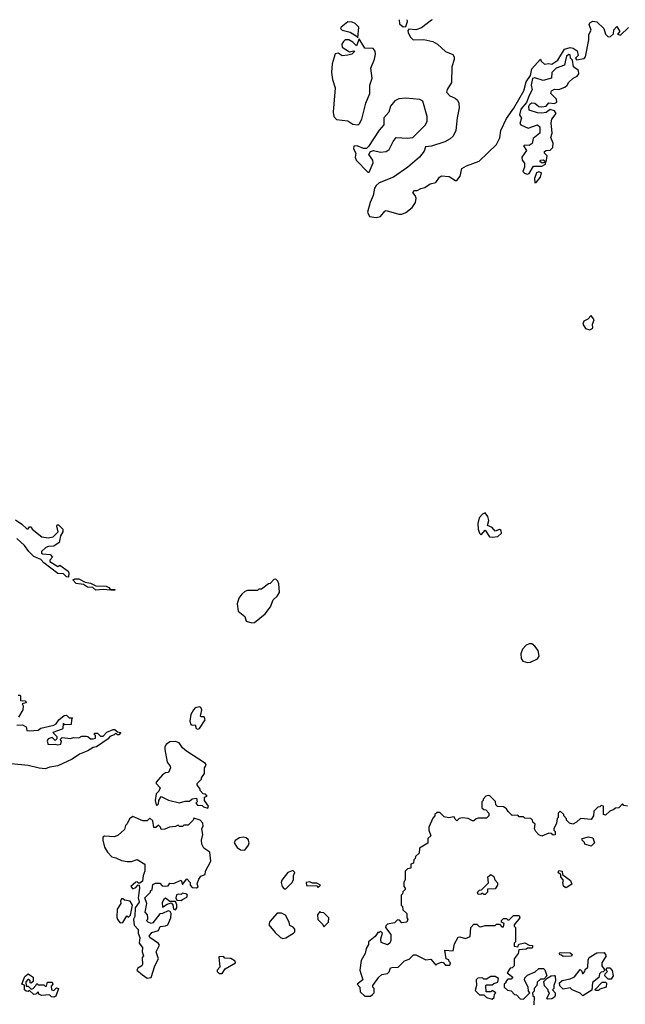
# Model space of a CAD drawing. Extents: x 2219101 to 2444320, y 201258 to 358766.
# Tile 219 of 256: x 2325115 to 2329395, y 347843 to 354808. Entities that reach past the tile are written whole.
import ezdxf

# ---------------------------------------------------------------- set-up
doc = ezdxf.new("R2010")
doc.units = 0

msp = doc.modelspace()

# ---------------------------------------------------------------- linework, layer by layer
at = {"layer": '0CON10XD'}
for points in [[(2327505, 354680), (2327511.2, 354755), (2327485, 354781.2), (2327465, 354790), (2327435, 354792), (2327386.7, 354755), (2327383.3, 354745), (2327393.3, 354735), (2327449.6, 354719.6), (2327500, 354690), (2327505, 354680)], [(2328029.8, 354808.2), (2328025.9, 354804.1), (2327955, 354751.2), (2327915, 354736.2), (2327865, 354740), (2327858.3, 354731.7), (2327860, 354715), (2327876.7, 354685), (2327895, 354666.7), (2327971.7, 354668.3), (2328035, 354653.3), (2328067.5, 354635), (2328124.2, 354584.2), (2328175, 354562.5), (2328186.7, 354545), (2328186.4, 354526.4), (2328168.8, 354475), (2328166, 354365), (2328136, 354315), (2328132, 354295), (2328155, 354268.8), (2328192.7, 354252.7), (2328209.1, 354239.1), (2328218.1, 354218.1), (2328221.4, 354185), (2328205.6, 354114.4), (2328197.1, 354025), (2328178, 353985), (2328156.2, 353965), (2328118.8, 353945), (2328025, 353914.5), (2327982.1, 353907.9), (2327972.7, 353877.3), (2327940, 353835), (2327858, 353765), (2327756.2, 353693.8), (2327655.7, 353654.3), (2327634.1, 353635.9), (2327623, 353617), (2327612.9, 353565), (2327590.8, 353515), (2327573.1, 353446.9), (2327586.5, 353416.5), (2327635, 353407.8), (2327665.7, 353415), (2327695, 353454), (2327705, 353459.2), (2327795, 353432.5), (2327815, 353432.5), (2327845, 353443.3), (2327889.5, 353480.5), (2327912.5, 353515), (2327917.5, 353545), (2327910, 353565), (2327892.5, 353585), (2327905, 353600), (2327925, 353600), (2327950, 353615), (2327978.8, 353621.2), (2328015, 353646.7), (2328055, 353657.5), (2328082.5, 353695), (2328095, 353702.5), (2328149.3, 353699.3), (2328195, 353670), (2328205, 353670), (2328227.7, 353702.3), (2328240, 353755), (2328273.3, 353775), (2328362.1, 353807.9), (2328484.3, 353925), (2328507.2, 353972.8), (2328515.6, 354025), (2328555, 354110), (2328607, 354183), (2328677.5, 354305), (2328695, 354367.5), (2328726.2, 354413.8), (2328735, 354460), (2328795, 354530), (2328800, 354515), (2328823, 354493), (2328855, 354497.5), (2328875, 354492.5), (2328918, 354522), (2328965, 354600), (2329005, 354612.5), (2329026.7, 354606.7), (2329055, 354587.5), (2329062.5, 354555), (2329042.5, 354535), (2329050, 354525), (2329105, 354532.5), (2329112.9, 354545), (2329138, 354665), (2329137, 354703), (2329154, 354735), (2329140, 354775), (2329144.1, 354785.9), (2329165, 354798), (2329195, 354792.5), (2329244, 354745), (2329256, 354705), (2329275, 354686), (2329291.2, 354688.8), (2329311.2, 354708.8), (2329315, 354736.7), (2329335, 354760), (2329357.5, 354725), (2329340, 354705), (2329361.7, 354698.3), (2329418, 354752)], [(2327795.9, 354806.1), (2327798.3, 354778.3), (2327825, 354757.5), (2327845, 354760), (2327856.7, 354795), (2327853.9, 354806.5)], [(2327505, 354063.3), (2327517.5, 354075), (2327532.5, 354105), (2327561.2, 354218.8), (2327589.2, 354285), (2327590, 354345), (2327606.2, 354395), (2327596.7, 354465), (2327621.7, 354528.3), (2327628.8, 354565), (2327626.2, 354585), (2327613.6, 354603.6), (2327555, 354606.7), (2327515, 354672.5), (2327495, 354622.5), (2327469.5, 354649.5), (2327441.2, 354665), (2327415, 354665.4), (2327403.3, 354655), (2327392.5, 354635), (2327395, 354614.3), (2327445, 354580), (2327475, 354588.8), (2327482.5, 354585), (2327463.3, 354565), (2327435, 354556.7), (2327392.9, 354552.9), (2327365, 354570.6), (2327345, 354566.7), (2327322.5, 354495), (2327318.1, 354435), (2327325.7, 354385), (2327344.3, 354325), (2327330, 354155), (2327335, 354122.5), (2327355, 354102.5), (2327435, 354092.5), (2327468.3, 354068.3), (2327505, 354063.3)], [(2328705, 353714.4), (2328715, 353720.8), (2328747.3, 353772.7), (2328805, 353772), (2328830, 353785), (2328830, 353800), (2328807, 353793), (2328791.2, 353805), (2328797.5, 353815), (2328817.7, 353817.7), (2328835, 353800), (2328843.3, 353845), (2328823.3, 353863.3), (2328824.2, 353875), (2328835, 353883.8), (2328865, 353886.2), (2328884, 353905), (2328884.4, 353935), (2328868, 353975), (2328878.9, 354005), (2328870.9, 354079.1), (2328876.6, 354103.4), (2328905.6, 354145), (2328895, 354164.2), (2328865, 354172.5), (2328835, 354151.2), (2328805, 354145.8), (2328775, 354150), (2328715, 354168.8), (2328713, 354197), (2328719.4, 354210.6), (2328735, 354220.6), (2328755, 354217.8), (2328785, 354194.4), (2328805, 354190.6), (2328835, 354196.7), (2328855, 354220), (2328895, 354214.4), (2328912, 354225), (2328910, 354245), (2328868, 354285), (2328874.3, 354305.7), (2328894.3, 354315.7), (2328925, 354314), (2328968.3, 354331.7), (2328984, 354345), (2328995, 354366.7), (2329026, 354394), (2329055, 354407.5), (2329066.9, 354425), (2329065, 354448.8), (2329030, 354475), (2329022, 354522), (2329007.5, 354535), (2329005, 354560), (2328995, 354562.5), (2328979.3, 354550.7), (2328970.7, 354509.3), (2328965, 354487.5), (2328905.8, 354464.2), (2328876.7, 354435), (2328872.5, 354395), (2328815, 354378.6), (2328755, 354396.2), (2328738.8, 354391.2), (2328728.6, 354345), (2328737.5, 354312.5), (2328715, 354272.5), (2328697, 354223), (2328655.8, 354175), (2328646.7, 354135), (2328660.7, 354110.7), (2328650, 354075), (2328656.7, 354065), (2328708.3, 354041.7), (2328775, 354064.2), (2328790.7, 354050.7), (2328790.8, 354005), (2328745, 353967.5), (2328737.1, 353932.9), (2328715, 353918.6), (2328685, 353921.2), (2328676.7, 353915), (2328696.2, 353883.8), (2328663.8, 353835), (2328666.7, 353815), (2328683, 353793), (2328683.3, 353765), (2328670, 353735), (2328682.6, 353722.6), (2328705, 353714.4)], [(2327585, 353730), (2327613.3, 353795), (2327610, 353815), (2327583.3, 353855), (2327593.6, 353876.4), (2327615, 353882.5), (2327665, 353870), (2327703.9, 353876.1), (2327725, 353890), (2327753.5, 353946.5), (2327775, 353973.8), (2327855, 353969.2), (2327892.5, 353975), (2327984, 354065), (2327995, 354090), (2327993.9, 354123.9), (2327965, 354232.5), (2327943.6, 354243.6), (2327845, 354252.2), (2327795, 354248.1), (2327765.5, 354234.5), (2327734.5, 354195.5), (2327723.3, 354155), (2327687.5, 354115), (2327688.8, 354065), (2327655, 354026.7), (2327579.3, 353910.7), (2327565, 353897.5), (2327545, 353896.7), (2327500, 353915), (2327476.7, 353913.3), (2327474, 353895), (2327491.2, 353865), (2327486.2, 353835), (2327492.5, 353815), (2327575, 353730), (2327585, 353730)], [(2328755, 353653.8), (2328765, 353656.7), (2328796, 353695), (2328802.5, 353725), (2328785, 353731.4), (2328768, 353725), (2328753.3, 353685), (2328755, 353653.8)], [(2329145, 352614.5), (2329166.2, 352625), (2329164.4, 352655), (2329175.5, 352685), (2329155, 352715.8), (2329130, 352690), (2329102.9, 352675), (2329094.6, 352655), (2329112.8, 352622.8), (2329145, 352614.5)], [(2325085, 351270), (2325130.3, 351240.3), (2325165, 351206.7), (2325175, 351207.5), (2325185, 351220), (2325195, 351220), (2325203.6, 351203.6), (2325270.7, 351150.7), (2325315, 351143.3), (2325350.7, 351149.3), (2325387.5, 351185), (2325377.5, 351225), (2325380, 351235), (2325390, 351235), (2325420, 351205), (2325420, 351185), (2325403, 351157), (2325395, 351110), (2325357, 351083), (2325318.3, 351081.7), (2325300, 351075), (2325270, 351045), (2325270, 351035), (2325275, 351030), (2325330, 351025), (2325347.5, 351005), (2325327.5, 350985), (2325327.5, 350975), (2325385, 350940), (2325398.3, 350948.3), (2325456.4, 350906.4), (2325462.5, 350895), (2325460, 350865), (2325445, 350867.5), (2325425, 350887.5), (2325385, 350890), (2325285, 350966.7), (2325265, 350990), (2325215, 351010), (2325178.8, 351045), (2325148.3, 351088.3), (2325095, 351137.5)], [(2328453.6, 351146.4), (2328495, 351153.3), (2328519.2, 351175), (2328518, 351195), (2328505, 351202), (2328475, 351190), (2328453.8, 351215), (2328420.7, 351230.7), (2328431.2, 351265), (2328424.3, 351294.3), (2328405, 351320), (2328385, 351310), (2328363.3, 351285), (2328353.5, 351245), (2328354.6, 351204.6), (2328365, 351176.2), (2328375.9, 351164.1), (2328405, 351196.7), (2328435, 351150), (2328453.6, 351146.4)], [(2325785, 350770), (2325705, 350777.5), (2325653.3, 350773.3), (2325631.7, 350791.7), (2325595, 350793.3), (2325565, 350812.5), (2325515, 350820), (2325490, 350845), (2325507, 350853), (2325531.7, 350851.7), (2325578.3, 350828.3), (2325615, 350822.5), (2325653, 350803), (2325725, 350800), (2325745, 350792.5), (2325755, 350780), (2325787, 350777), (2325785, 350770)], [(2326755, 350541.2), (2326775, 350543.8), (2326850, 350605), (2326886.7, 350655), (2326907.5, 350705), (2326935, 350730), (2326950, 350755), (2326947, 350817), (2326940, 350835), (2326925, 350850), (2326911.7, 350848.3), (2326885, 350820), (2326873, 350817), (2326825, 350780), (2326805, 350780), (2326795, 350770), (2326725, 350770), (2326705, 350763.3), (2326683.8, 350745), (2326663.3, 350715), (2326652.5, 350675), (2326660, 350625), (2326706, 350586), (2326715, 350553.8), (2326755, 350541.2)], [(2328705, 350260), (2328725, 350263.3), (2328773.6, 350286.4), (2328786.7, 350305), (2328780, 350345), (2328755, 350377.5), (2328735, 350392.5), (2328715, 350392.5), (2328695, 350382.5), (2328667.5, 350355), (2328657, 350323), (2328658.3, 350288.3), (2328670.7, 350270.7), (2328705, 350260)], [(2325105, 350030), (2325115, 350030), (2325120, 350025), (2325121.7, 349991.7), (2325155, 349990), (2325160, 349975), (2325131.7, 349968.3), (2325140, 349955), (2325137.5, 349925), (2325106.1, 349873.9)], [(2326375, 349790), (2326385, 349793.3), (2326425.7, 349855), (2326417.5, 349877.5), (2326395, 349877.5), (2326392.3, 349882.3), (2326401.4, 349925), (2326395, 349943.3), (2326385, 349947.5), (2326355, 349939.2), (2326342.9, 349925), (2326325, 349892.5), (2326318, 349845), (2326325, 349821.2), (2326335, 349816.7), (2326355, 349820), (2326363.3, 349795), (2326375, 349790)], [(2325093.6, 349816.4), (2325135, 349820), (2325160, 349805), (2325165, 349780), (2325185, 349777.5), (2325245, 349782.5), (2325263.6, 349796.4), (2325355, 349817.5), (2325373, 349827), (2325392.5, 349855), (2325430, 349885), (2325445, 349887.5), (2325465, 349870), (2325488.3, 349868.3), (2325480, 349855), (2325478.3, 349821.7), (2325435, 349820), (2325421.7, 349828.3), (2325420, 349795), (2325415, 349790), (2325350, 349765), (2325378.3, 349738.3), (2325378.3, 349721.7), (2325365, 349710), (2325345, 349730), (2325315, 349720), (2325310, 349705), (2325315, 349680), (2325365, 349682.5), (2325385, 349677.5), (2325406.7, 349683.3), (2325410, 349705), (2325400, 349715), (2325415, 349730), (2325475, 349722.5), (2325495, 349730), (2325531.7, 349728.3), (2325555, 349740), (2325585, 349740), (2325597, 349737), (2325615, 349720), (2325635, 349720), (2325650, 349725), (2325650, 349745), (2325640, 349755), (2325645, 349760), (2325665, 349760), (2325685, 349740), (2325705, 349740), (2325731.7, 349768.3), (2325775, 349787.5), (2325787, 349787), (2325805, 349770), (2325830, 349765), (2325815, 349750), (2325805, 349750), (2325795, 349760), (2325781.7, 349748.3), (2325751.7, 349738.3), (2325739.3, 349720.7), (2325657.5, 349665), (2325635, 349660), (2325597.5, 349635), (2325537.5, 349612.5), (2325485, 349576.2), (2325385, 349530), (2325328.8, 349521.2), (2325295, 349508.8), (2325252.3, 349512.3), (2325175, 349531.4), (2325055.6, 349544.4)], [(2326445, 349230), (2326450, 349245), (2326420, 349285), (2326421.7, 349308.3), (2326440, 349315), (2326428.3, 349328.3), (2326411.7, 349331.7), (2326390, 349355), (2326390, 349365), (2326370, 349395), (2326370, 349405), (2326400, 349435), (2326400, 349445), (2326420, 349475), (2326420, 349515), (2326432.5, 349535), (2326427, 349547), (2326293.9, 349633.9), (2326265, 349657.5), (2326242.3, 349692.3), (2326215, 349702), (2326175, 349700), (2326149.5, 349680.5), (2326141.2, 349665), (2326141.2, 349645), (2326156.1, 349556.1), (2326178.3, 349528.3), (2326180, 349515), (2326166.4, 349483.6), (2326145, 349480), (2326123.9, 349466.1), (2326080, 349415), (2326080, 349405), (2326107.5, 349375), (2326098.3, 349351.7), (2326078.3, 349331.7), (2326072.5, 349285), (2326080, 349255), (2326085, 349250), (2326095, 349260), (2326097.5, 349285), (2326115, 349312.5), (2326166.1, 349286.1), (2326245, 349267.5), (2326285, 349280), (2326315, 349280), (2326333, 349297), (2326365, 349300), (2326370, 349275), (2326360, 349265), (2326371.7, 349251.7), (2326405, 349250), (2326415, 349240), (2326445, 349230)], [(2328566.4, 349206.4), (2328556.4, 349226.4), (2328535, 349240), (2328491.7, 349241.7), (2328480, 349255), (2328478.3, 349278.3), (2328438.3, 349318.3), (2328425, 349320), (2328410, 349315), (2328390, 349295), (2328390, 349285), (2328380, 349275), (2328381.7, 349231.7), (2328395, 349220), (2328408.3, 349218.3), (2328430, 349195), (2328430, 349175), (2328415, 349160), (2328355, 349160), (2328340, 349155), (2328325, 349140), (2328315, 349140), (2328285, 349157.5), (2328245, 349162.5), (2328221.7, 349158.3), (2328205, 349140), (2328191.7, 349151.7), (2328185, 349170), (2328145, 349162.5), (2328115, 349170), (2328085, 349200), (2328065, 349200), (2328050, 349185), (2328050, 349175), (2328035, 349160), (2328007.5, 349095), (2328007.5, 349075), (2328020, 349035), (2328000, 349015), (2327998.3, 348981.7), (2327941.7, 348948.3), (2327938.3, 348911.7), (2327911.7, 348888.3), (2327910, 348875), (2327900, 348865), (2327898.3, 348841.7), (2327880, 348835), (2327880, 348805), (2327855, 348800), (2327840, 348785), (2327840, 348725), (2327830, 348705), (2327830, 348675), (2327840, 348665), (2327840, 348655), (2327821.7, 348638.3), (2327820, 348625), (2327810, 348615), (2327810, 348545), (2327820, 348535), (2327821.7, 348511.7), (2327850, 348485), (2327850, 348455), (2327857.5, 348445), (2327850, 348425), (2327815, 348420), (2327798.3, 348438.3), (2327785, 348440), (2327765, 348420), (2327715, 348410), (2327701.7, 348398.3), (2327700, 348385), (2327737, 348337), (2327737.5, 348295), (2327730, 348275), (2327715, 348262.5), (2327670, 348280), (2327667.5, 348305), (2327680, 348345), (2327665, 348360), (2327655, 348350), (2327645, 348350), (2327628.3, 348321.7), (2327580, 348285), (2327580, 348265), (2327563, 348237), (2327557, 348203), (2327528.3, 348151.7), (2327520, 348085), (2327540, 348015), (2327500, 347985), (2327520, 347965), (2327521.7, 347931.7), (2327555, 347900), (2327595, 347900), (2327608.3, 347911.7), (2327620, 347925), (2327620, 347955), (2327610, 347965), (2327610, 347975), (2327652.5, 348035), (2327675, 348052.5), (2327715, 348060), (2327727, 348073), (2327735, 348100), (2327745, 348102.5), (2327790, 348105), (2327835, 348150), (2327868.3, 348161.7), (2327897, 348193), (2327915, 348192.5), (2327985, 348157.5), (2328021.7, 348161.7), (2328055, 348120), (2328065, 348130), (2328095, 348140), (2328108.3, 348138.3), (2328125, 348120), (2328155, 348120), (2328160, 348135), (2328150, 348145), (2328148.3, 348158.3), (2328130, 348165), (2328120, 348225), (2328178.3, 348221.7), (2328188.3, 348271.7), (2328213, 348317), (2328225, 348320), (2328265, 348307.5), (2328298.3, 348321.7), (2328303, 348387), (2328325, 348410), (2328345, 348410), (2328363, 348393), (2328375, 348390), (2328405, 348400), (2328475, 348400), (2328485, 348410), (2328505, 348410), (2328521.7, 348391.7), (2328535, 348390), (2328540, 348415), (2328520, 348425), (2328520, 348435), (2328535, 348450), (2328555, 348450), (2328565, 348440), (2328575, 348440), (2328605, 348470), (2328645, 348470), (2328650, 348455), (2328610, 348405), (2328610, 348395), (2328620, 348385), (2328620, 348285), (2328610, 348275), (2328610, 348255), (2328635, 348250), (2328641.7, 348268.3), (2328685, 348277.5), (2328715, 348260), (2328738.3, 348258.3), (2328740, 348245), (2328735, 348240), (2328705, 348240), (2328695, 348232.5), (2328641.7, 348228.3), (2328637, 348203), (2328610, 348165), (2328610, 348115), (2328595, 348100), (2328581.7, 348098.3), (2328560, 348065), (2328600, 348035), (2328588.3, 348021.7), (2328565, 348020), (2328550, 348005), (2328550, 347995), (2328540, 347985), (2328540, 347965), (2328561.7, 347941.7), (2328588.3, 347938.3), (2328611.7, 347911.7), (2328625, 347910), (2328651.7, 347881.7), (2328675, 347880), (2328720, 347925), (2328710, 347935), (2328707.5, 347965), (2328683.6, 348013.6), (2328685, 348030), (2328705, 348050), (2328757, 348073), (2328783, 348097), (2328817, 348097), (2328827, 348087), (2328840, 348045), (2328818.3, 348021.7), (2328795, 348020), (2328771.7, 347998.3), (2328770, 347975), (2328750, 347955), (2328750, 347935), (2328740, 347925), (2328741.7, 347901.7), (2328750, 347895), (2328748.3, 347838.3)], [(2329410, 349245), (2329385, 349250), (2329375, 349260), (2329348.3, 349231.7), (2329325, 349230), (2329315, 349220), (2329285, 349210), (2329255, 349180), (2329240, 349185), (2329240, 349245), (2329225, 349250), (2329215, 349240), (2329201.7, 349238.3), (2329171.7, 349208.3), (2329170, 349175), (2329155, 349150), (2329078.3, 349158.3), (2329049.3, 349130.7), (2329025, 349117.5), (2329000, 349125), (2328980, 349145), (2328980, 349155), (2328960, 349175), (2328960, 349185), (2328935, 349210), (2328920, 349195), (2328920, 349165), (2328913, 349157), (2328910, 349125), (2328890, 349085), (2328890, 349075), (2328900, 349065), (2328898.3, 349041.7), (2328885, 349040), (2328871.7, 349051.7), (2328855, 349052.5), (2328805, 349032.5), (2328785, 349042.5), (2328762.5, 349065), (2328752.5, 349085), (2328757, 349117), (2328741.7, 349131.7), (2328740, 349145), (2328728.3, 349158.3), (2328685, 349160), (2328675, 349170), (2328645, 349170), (2328635, 349180), (2328595, 349177.5), (2328566.4, 349206.4)], [(2326015, 348026.7), (2326045, 348032.5), (2326069.2, 348115), (2326096.1, 348163.9), (2326078.9, 348215), (2326102.3, 348262.3), (2326095, 348273.8), (2326033.8, 348315), (2326030, 348325), (2326049.8, 348350.2), (2326096, 348364), (2326106.9, 348393.1), (2326145, 348396.9), (2326161.2, 348405), (2326183.6, 348455), (2326184.5, 348484.5), (2326179.4, 348499.4), (2326165, 348504), (2326125, 348484), (2326105, 348483.3), (2326055, 348420), (2326045, 348414.2), (2326023, 348423), (2326010, 348435), (2326020, 348445), (2326020, 348455), (2326017.5, 348475), (2326002.5, 348495), (2326012.5, 348555), (2326000, 348595), (2326040, 348635), (2326040, 348645), (2326050, 348655), (2326055, 348690), (2326075, 348700), (2326105, 348700), (2326121.7, 348681.7), (2326145, 348677.5), (2326165, 348680), (2326175, 348700), (2326201.7, 348698.3), (2326255, 348720), (2326265, 348690), (2326295, 348730), (2326320, 348705), (2326320, 348685), (2326335, 348670), (2326365, 348667.5), (2326376.2, 348673.8), (2326370, 348695), (2326381.2, 348728.8), (2326395, 348750), (2326425, 348760), (2326427.5, 348785), (2326466.7, 348855), (2326458.3, 348918.3), (2326417, 348947), (2326403.3, 348975), (2326400, 349005), (2326410, 349045), (2326403, 349083), (2326412.5, 349105), (2326410, 349125), (2326390, 349145), (2326345, 349160), (2326340, 349145), (2326305, 349110), (2326275, 349110), (2326265, 349100), (2326245, 349100), (2326235, 349110), (2326215, 349100), (2326173, 349097), (2326141.7, 349081.7), (2326115, 349080), (2326110, 349095), (2326095, 349110), (2326077, 349093), (2326063.6, 349093.6), (2326055, 349140), (2326035, 349160), (2326015, 349140), (2325985, 349140), (2325915, 349172.5), (2325890, 349155), (2325875, 349120), (2325863, 349107), (2325855, 349080), (2325810.7, 349039.3), (2325785, 349026.7), (2325715, 349032.5), (2325703.3, 349025), (2325702, 349005), (2325715, 348953.8), (2325735, 348920), (2325765, 348886.7), (2325795, 348880), (2325835, 348860), (2325875, 348852.5), (2325905, 348852.5), (2325945, 348867.5), (2326000, 348835), (2326000, 348785), (2325987.5, 348755), (2325982.5, 348715), (2325965, 348700), (2325955, 348700), (2325945, 348710), (2325935, 348707.5), (2325900, 348675), (2325915, 348660), (2325935, 348670), (2325951.7, 348688.3), (2325960, 348685), (2325962.5, 348665), (2325952.5, 348595), (2325960, 348565), (2325930, 348525), (2325927.5, 348465), (2325920, 348445), (2325923.3, 348403.3), (2325951.7, 348371.7), (2325952.5, 348345), (2325963.8, 348315), (2325960, 348275), (2325982, 348245), (2325980, 348215), (2325990, 348185), (2325980, 348175), (2325982.5, 348125), (2325977.5, 348115), (2325950.5, 348099.5), (2325943.8, 348085), (2325982, 348052), (2326015, 348026.7)], [(2326705, 348934), (2326732.1, 348967.9), (2326737.1, 348985), (2326729.5, 349009.5), (2326715, 349020.8), (2326694.4, 349025.6), (2326668.9, 349021.1), (2326637.8, 349002.2), (2326630, 348985), (2326652.6, 348952.6), (2326675, 348935.6), (2326705, 348934)], [(2329155, 348962.5), (2329110, 348975), (2329107, 348987), (2329090, 349005), (2329090, 349015), (2329135, 349027.5), (2329165, 349020), (2329177.5, 348985), (2329155, 348962.5)], [(2326995, 348660), (2327040, 348705), (2327050, 348725), (2327050, 348755), (2327060, 348775), (2327045, 348790), (2327010, 348775), (2326968.3, 348721.7), (2326962.5, 348705), (2326970, 348675), (2326985, 348660), (2326995, 348660)], [(2328405, 348620), (2328395, 348620), (2328385, 348630), (2328377, 348623), (2328355, 348620), (2328350, 348635), (2328365, 348650), (2328378.3, 348651.7), (2328427.5, 348702.5), (2328423.3, 348745), (2328445, 348760), (2328466.7, 348746.7), (2328473.8, 348723.8), (2328491.7, 348701.7), (2328492.5, 348685), (2328475, 348660), (2328421.7, 348658.3), (2328420, 348635), (2328405, 348620)], [(2328975, 348667.5), (2328959.3, 348679.3), (2328952.5, 348705), (2328957.5, 348717.5), (2328940, 348745), (2328938.3, 348758.3), (2328920, 348775), (2328925, 348790), (2328950, 348785), (2328951.7, 348761.7), (2329008.3, 348718.3), (2329018.3, 348691.7), (2328985, 348672.5), (2328975, 348667.5)], [(2327225, 348670), (2327240, 348685), (2327215, 348700), (2327185, 348700), (2327165, 348710), (2327140, 348705), (2327142.5, 348682.5), (2327215, 348680), (2327225, 348670)], [(2326255, 348576.7), (2326265, 348583.3), (2326295, 348600), (2326300, 348615), (2326295, 348622.5), (2326265, 348630), (2326255, 348620), (2326235, 348622.5), (2326223.6, 348616.4), (2326217.5, 348595), (2326225, 348580), (2326255, 348576.7)], [(2325825, 348420), (2325845, 348422.5), (2325871.7, 348468.3), (2325885, 348460), (2325897, 348473), (2325912.5, 348545), (2325895, 348572.5), (2325855, 348580), (2325845, 348590), (2325835, 348590), (2325828.3, 348571.7), (2325830, 348555), (2325804.4, 348515.6), (2325801.2, 348458.8), (2325805, 348443.8), (2325825, 348420)], [(2326215, 348511.2), (2326226.2, 348525), (2326226.1, 348546.1), (2326215, 348570), (2326175, 348570), (2326145, 348592.5), (2326132.5, 348585), (2326123, 348563), (2326125, 348530), (2326158.3, 348551.7), (2326185, 348560), (2326196.4, 348546.4), (2326202.5, 348515), (2326215, 348511.2)], [(2326975, 348307.5), (2326995, 348312.5), (2327050, 348345), (2327060, 348355), (2327060, 348375), (2327048.3, 348388.3), (2327025, 348400), (2327020, 348425), (2326993, 348473), (2326965, 348487.5), (2326935, 348487.5), (2326881.7, 348428.3), (2326876.7, 348405), (2326920.3, 348350.3), (2326957.5, 348315), (2326975, 348307.5)], [(2327265, 348390), (2327297, 348423), (2327300, 348455), (2327265, 348490), (2327243, 348493), (2327235, 348500), (2327220, 348475), (2327223, 348443), (2327258.3, 348408.3), (2327265, 348390)], [(2328955, 348180), (2328945, 348190), (2328931.7, 348191.7), (2328930, 348205), (2328935, 348210), (2329005, 348207.5), (2329020, 348195), (2329015, 348182.5), (2328955, 348180)], [(2329095, 347902.5), (2329075, 347922.5), (2329020, 347945), (2329005, 347960), (2328955, 347950), (2328933, 347973), (2328930, 347995), (2328948.3, 348011.7), (2329005, 348022.5), (2329035, 348037.5), (2329075, 348090), (2329088.3, 348078.3), (2329091.7, 348061.7), (2329098.3, 348061.7), (2329110, 348075), (2329111.7, 348088.3), (2329130, 348105), (2329132.5, 348155), (2329140, 348175), (2329195, 348207.5), (2329245, 348210), (2329260, 348185), (2329230, 348135), (2329230, 348115), (2329250, 348085), (2329238.3, 348071.7), (2329225, 348070), (2329211.7, 348058.3), (2329208.3, 348031.7), (2329163, 347997), (2329158.3, 347941.7), (2329095, 347902.5)], [(2326545, 348060), (2326567, 348093), (2326640, 348135), (2326638.3, 348148.3), (2326607, 348167), (2326565, 348170), (2326555, 348180), (2326521.7, 348178.3), (2326530, 348105), (2326510, 348085), (2326510, 348075), (2326525, 348060), (2326545, 348060)], [(2329295, 348020), (2329275, 348020), (2329250, 348045), (2329251.7, 348058.3), (2329270, 348075), (2329260, 348085), (2329265, 348100), (2329285, 348100), (2329301.7, 348081.7), (2329310, 348045), (2329295, 348020)], [(2325355, 347893.3), (2325340, 347895), (2325325, 347910), (2325270, 347905), (2325250, 347915), (2325245, 347930), (2325230, 347915), (2325215, 347913.3), (2325185, 347940), (2325175, 347932.5), (2325160, 347935), (2325150, 347945), (2325148.3, 347978.3), (2325130, 347985), (2325151.7, 348038.3), (2325175, 348057.5), (2325210, 348035), (2325210, 348005), (2325197, 347993), (2325190, 347995), (2325188.3, 348008.3), (2325175, 348020), (2325158.3, 348001.7), (2325161.7, 347971.7), (2325175, 347970), (2325195, 347950), (2325210, 347955), (2325230, 347975), (2325235, 347990), (2325245, 347980), (2325285, 347980), (2325295, 347970), (2325305, 347970), (2325311.7, 347998.3), (2325345, 348000), (2325350, 347985), (2325338.3, 347971.7), (2325340, 347945), (2325355, 347940), (2325375, 347960), (2325390, 347955), (2325370, 347900), (2325355, 347893.3)], [(2328455, 347880), (2328468.3, 347891.7), (2328470, 347915), (2328480, 347925), (2328455, 347940), (2328445, 347930), (2328411.7, 347931.7), (2328410, 347975), (2328415, 347980), (2328455, 347980), (2328465, 347990), (2328495, 348000), (2328500, 348025), (2328475, 348040), (2328445, 348040), (2328415, 348020), (2328395, 348020), (2328385, 348030), (2328351.7, 348028.3), (2328340, 348015), (2328342.5, 347975), (2328335, 347940), (2328365, 347910), (2328395, 347910), (2328415, 347890), (2328455, 347880)], [(2328845, 347880), (2328840, 347885), (2328860, 347925), (2328850, 347935), (2328850, 347945), (2328823, 347973), (2328820, 348005), (2328841.7, 348028.3), (2328870, 348045), (2328895, 348047.5), (2328900, 348045), (2328901.7, 348008.3), (2328890, 347975), (2328890, 347955), (2328880, 347945), (2328900, 347925), (2328900, 347905), (2328895, 347892.5), (2328875, 347882.5), (2328845, 347880)], [(2329205, 347940), (2329185, 347940), (2329181.7, 347948.3), (2329231.7, 347998.3), (2329255, 348000), (2329261.7, 347991.7), (2329260, 347965), (2329215, 347950), (2329205, 347940)]]:
    msp.add_lwpolyline(points, dxfattribs=at)

doc.saveas('drawing.dxf')
